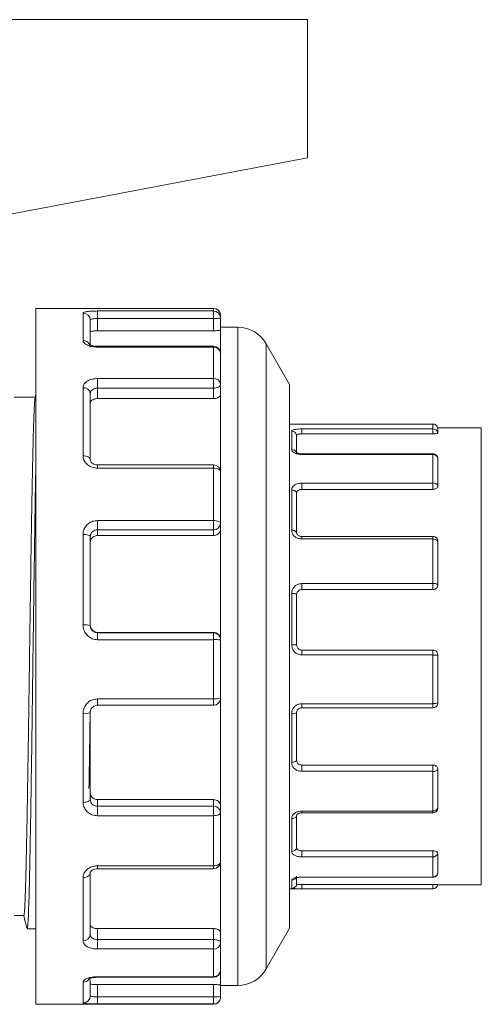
# Model space of a CAD drawing. Header units: millimetres. Extents: x 2339 to 23224, y 1509 to 18979.
# Tile 86 of 124: x 14696 to 14767, y 10656 to 10806. Entities that reach past the tile are written whole.
import ezdxf

# ---------------------------------------------------------------- set-up
doc = ezdxf.new("R2010")
doc.units = ezdxf.units.MM
doc.set_wipeout_variables(frame=1)
doc.layers.get('0').update_dxf_attribs({"lineweight": 0})

# ---------------------------------------------------------------- blocks, each defined once
blk = doc.blocks.new('*U242')
blk.add_wipeout([(-22.96, -48), (-47.46, -48), (-48.17, -47.71), (-48.46, -47), (-48.25, -45.3), (-50.84, -45.4), (-52.45, -45.1), (-53.11, -44.79), (-54.38, -43.68), (-54.75, -43.13), (-57.96, -37.5), (-57.96, -32.05), (-77.76, -32.05), (-78.44, -31.56), (-84.46, -31.5), (-84.46, 31.5), (-78.46, 31.5), (-78.34, 31.76), (-78.21, 31.9), (-77.78, 32.05), (-57.96, 32.05), (-57.96, 37.5), (-54.75, 43.13), (-50.84, 45.4), (-48.46, 45.4), (-48.46, 47), (-48.23, 47.28), (-47.91, 47.89), (-47.46, 48), (-22.96, 48), (-22.96, 36.15), (-22.86, 35.75), (-19.96, 35.75), (-19.96, 34.75), (-13.34, 34.75), (-13.45, 47.18), (-11.45, 47.18), (-11.45, 49.18), (-15.45, 49.18), (-15.45, 60.24), (-60.47, 68.75), (-60.47, 87.83), (60.47, 87.83), (60.47, 68.75), (15.45, 60.24), (15.45, 49.18), (11.45, 49.18), (11.45, 47.18), (13.45, 47.18), (13.45, 34.75), (19.96, 34.75), (19.96, 35.75), (22.86, 35.75), (22.96, 36.15), (22.96, 48), (47.46, 48), (48.17, 47.71), (48.46, 46.82), (48.46, 45.4), (50.84, 45.4), (52.13, 45.21), (53.11, 44.79), (53.8, 44.29), (54.46, 43.57), (57.96, 37.5), (57.96, 32.05), (77.78, 32.05), (78.21, 31.9), (78.46, 31.5), (84.46, 31.5), (84.46, -31.5), (78.46, -31.5), (78.37, -31.72), (78.21, -31.89), (78.01, -32.01), (77.76, -32.05), (57.96, -32.05), (57.96, -37.5), (54.75, -43.13), (53.73, -44.35), (53.11, -44.79), (51.7, -45.32), (50.84, -45.32), (48.46, -45.32), (48.46, -47), (48.17, -47.65), (47.46, -47.95), (22.96, -48), (22.93, -37.59), (21.76, -37.59), (21.27, -35.75), (19.96, -35.75), (19.96, -34.75), (-19.96, -34.75), (-19.96, -35.75), (-21.27, -35.75), (-21.76, -37.59), (-22.93, -37.59)])
for p, q in [((-60.47, 87.83), (60.47, 87.83)), ((60.47, 87.83), (60.47, 68.75)), ((60.47, 68.75), (15.45, 60.24)), ((22.96, 48), (47.46, 48)), ((22.96, 48), (22.96, 40.64)), ((47.46, 47.64), (31.46, 47.64)), ((31.46, 47.64), (31.46, 46.61)), ((47.46, 48), (47.46, 47.64)), ((47.46, 47.64), (47.46, 46.61)), ((29.46, 47.34), (29.46, 43.57)), ((30.46, 42.66), (30.46, 46.36)), ((31.46, 44.91), (31.46, 46.61)), ((31.46, 46.61), (47.46, 46.61)), ((47.46, 46.61), (47.46, 44.91)), ((48.46, 46.65), (48.46, 47)), ((48.46, 45.05), (48.46, 46.65)), ((31.46, 44.91), (47.46, 44.91)), ((48.46, 45.4), (50.84, 45.4)), ((48.46, 45.05), (48.46, 41.78)), ((50.84, 45.4), (50.84, -45.4)), ((31.46, 42.78), (47.46, 42.78)), ((31.46, 42.67), (31.46, 42.78)), ((31.46, 42.67), (47.46, 42.67)), ((47.46, 42.67), (47.46, 42.78)), ((47.46, 42.67), (47.46, 38.32)), ((54.75, 43.13), (57.96, 37.5)), ((54.75, -43.13), (54.75, 43.13)), ((48.46, 37.52), (48.46, 41.78)), ((22.96, 40.64), (22.96, -48)), ((47.46, 38.32), (31.46, 38.32)), ((31.46, 38.32), (31.46, 36.99)), ((47.46, 38.32), (47.46, 36.99)), ((29.46, 37.05), (29.46, 27.66)), ((31.46, 35.55), (31.46, 36.99)), ((31.46, 36.99), (47.46, 36.99)), ((47.46, 36.99), (47.46, 35.55)), ((48.46, 36.17), (48.46, 37.52)), ((57.96, 37.5), (57.96, 31.75)), ((19.96, 35.75), (22.86, 35.75)), ((22.84, 35.7), (22.96, 36.15)), ((30.46, 27.09), (30.46, 36.28)), ((31.46, 35.55), (47.46, 35.55)), ((48.46, 36.17), (48.46, 25.42)), ((57.96, 32.05), (77.78, 32.05)), ((57.96, 31.75), (57.96, -37.5)), ((77.76, 31.38), (59.66, 31.38)), ((59.66, 30.69), (59.66, 31.38)), ((77.76, 30.69), (77.76, 31.38)), ((77.78, 32.05), (77.78, 31.38)), ((78.46, 31.5), (84.46, 31.5)), ((78.46, 30.84), (78.46, 31.5)), ((84.46, 31.5), (84.46, -31.5)), ((58.28, 31.06), (58.28, 28.52)), ((58.96, 28.03), (58.96, 30.53)), ((77.76, 30.69), (59.66, 30.69)), ((59.66, 27.94), (77.76, 27.94)), ((59.66, 27.85), (59.66, 27.94)), ((59.66, 27.85), (77.76, 27.85)), ((77.76, 27.94), (77.76, 27.85)), ((77.78, 27.84), (77.78, 23.92)), ((78.46, 27.36), (78.44, 27.41)), ((78.46, 23.51), (78.46, 27.36)), ((31.46, 26.42), (47.46, 26.42)), ((31.46, 25.96), (31.46, 26.42)), ((31.46, 25.96), (47.46, 25.96)), ((47.46, 26.42), (47.46, 25.96)), ((47.46, 25.96), (47.46, 18.73)), ((48.46, 18.34), (48.46, 25.42)), ((77.76, 23.91), (59.66, 23.91)), ((59.66, 23.03), (59.66, 23.91)), ((77.76, 23.03), (77.76, 23.91)), ((58.28, 22.94), (58.28, 17.39)), ((58.96, 17.1), (58.96, 22.55)), ((77.76, 23.03), (59.66, 23.03)), ((47.46, 18.73), (31.46, 18.73)), ((31.46, 17.46), (31.46, 18.73)), ((47.46, 17.46), (47.46, 18.73)), ((48.46, 17.6), (48.46, 18.34)), ((29.46, 16.83), (29.46, 4.35)), ((30.46, 4.26), (30.46, 16.48)), ((31.46, 17.46), (47.46, 17.46)), ((31.46, 16.67), (31.46, 17.46)), ((31.46, 16.67), (47.46, 16.67)), ((47.46, 17.46), (47.46, 16.67)), ((48.46, 17.6), (48.46, 2.31)), ((59.66, 16.53), (77.76, 16.53)), ((59.66, 16.53), (59.66, 16.19)), ((77.76, 16.53), (77.76, 16.19)), ((59.66, 16.19), (77.76, 16.19)), ((77.78, 16.17), (77.78, 10.05)), ((78.46, 9.88), (78.46, 15.89)), ((77.76, 10.03), (59.66, 10.03)), ((59.66, 9.21), (59.66, 10.03)), ((77.76, 9.21), (77.76, 10.03)), ((58.28, 8.68), (58.28, 1.61)), ((58.96, 1.58), (58.96, 8.53)), ((77.76, 9.21), (59.66, 9.21)), ((31.46, 3.31), (47.46, 3.31)), ((31.46, 3.25), (31.46, 3.31)), ((31.46, 3.25), (31.46, 2.3)), ((47.46, 3.25), (31.46, 3.25)), ((47.46, 3.31), (47.46, 3.25)), ((47.46, 3.25), (47.46, 2.3)), ((31.46, 2.3), (47.46, 2.3)), ((47.46, 2.3), (47.46, -5.87)), ((48.46, 2.25), (48.46, 2.31)), ((48.46, -5.75), (48.46, 2.25)), ((59.66, 0.87), (77.76, 0.87)), ((59.66, 0.87), (59.66, 0.19)), ((59.66, 0.19), (77.76, 0.19)), ((77.76, 0.87), (77.76, 0.19)), ((77.78, 0.17), (77.78, -6.51)), ((78.46, -6.4), (78.46, 0.17)), ((47.46, -5.87), (31.46, -5.87)), ((31.46, -6.75), (31.46, -5.87)), ((47.46, -6.75), (31.46, -6.75)), ((47.46, -6.75), (47.46, -5.87)), ((47.46, -6.75), (47.46, -6.75)), ((48.46, -5.69), (48.46, -20.67)), ((77.76, -6.53), (59.66, -6.53)), ((59.66, -7.09), (59.66, -6.53)), ((77.76, -7.09), (77.76, -6.53)), ((29.46, -7.9), (29.46, -20.14)), ((30.46, -19.72), (30.46, -7.74)), ((58.28, -7.91), (58.28, -14.61)), ((58.96, -14.36), (58.96, -7.77)), ((77.76, -7.09), (59.66, -7.09)), ((59.66, -14.99), (77.76, -14.99)), ((59.66, -14.99), (59.66, -15.86)), ((59.66, -15.86), (77.76, -15.86)), ((77.76, -14.99), (77.76, -15.86)), ((77.78, -15.88), (77.78, -21.33)), ((78.46, -20.96), (78.46, -15.6)), ((31.46, -19.77), (47.46, -19.77)), ((31.46, -20.68), (31.46, -19.77)), ((47.46, -19.77), (47.46, -20.68)), ((31.46, -20.68), (31.46, -21.98)), ((47.46, -20.68), (31.46, -20.68)), ((47.46, -20.68), (47.46, -21.98)), ((48.46, -21.53), (48.46, -20.67)), ((48.46, -28.3), (48.46, -21.53)), ((77.76, -21.34), (59.66, -21.34)), ((59.66, -21.58), (59.66, -21.34)), ((77.76, -21.58), (59.66, -21.58)), ((77.76, -21.58), (77.76, -21.34)), ((31.46, -21.98), (47.46, -21.98)), ((47.46, -21.98), (47.46, -28.9)), ((58.28, -22.38), (58.28, -26.92)), ((58.96, -21.99), (58.99, -21.87)), ((58.96, -26.45), (58.96, -21.99)), ((59.66, -26.83), (77.76, -26.83)), ((59.66, -26.83), (59.66, -27.66)), ((77.76, -26.83), (77.76, -27.66)), ((48.46, -28.3), (48.46, -38.11)), ((59.66, -27.66), (77.76, -27.66)), ((77.78, -27.67), (77.78, -30.43)), ((78.46, -29.91), (78.46, -27.19)), ((30.46, -38.41), (30.46, -29.88)), ((47.46, -28.9), (31.46, -28.9)), ((31.46, -29.3), (31.46, -28.9)), ((47.46, -29.3), (31.46, -29.3)), ((47.46, -29.3), (47.46, -28.9)), ((29.46, -30.52), (29.46, -39.23)), ((58.28, -30.85), (58.28, -32.01)), ((58.96, -31.46), (58.96, -30.32)), ((77.76, -30.44), (59.66, -30.44)), ((59.66, -30.47), (59.66, -30.44)), ((77.76, -30.47), (59.66, -30.47)), ((77.76, -30.47), (77.76, -30.44)), ((77.78, -32.05), (57.96, -32.05)), ((59.66, -31.49), (77.76, -31.49)), ((59.66, -31.49), (59.66, -32.05)), ((59.66, -32.05), (77.76, -32.05)), ((77.76, -31.49), (77.76, -32.05)), ((77.78, -32.05), (77.78, -32.05)), ((78.46, -31.5), (78.44, -31.56)), ((84.46, -31.5), (78.46, -31.5)), ((21.28, -35.75), (19.96, -35.75)), ((31.46, -37.56), (47.46, -37.56)), ((31.46, -39.07), (31.46, -37.56)), ((47.46, -37.56), (47.46, -39.07)), ((57.96, -37.5), (54.75, -43.13)), ((31.46, -39.07), (31.46, -40.37)), ((47.46, -39.07), (31.46, -39.07)), ((47.46, -39.07), (47.46, -40.37)), ((48.46, -39.53), (48.46, -38.11)), ((31.46, -40.37), (47.46, -40.37)), ((47.46, -40.37), (47.46, -44.19)), ((48.46, -43.27), (48.46, -39.53)), ((48.46, -43.27), (48.46, -45.34)), ((30.46, -46.81), (30.46, -44.56)), ((47.46, -44.19), (31.46, -44.19)), ((31.46, -44.27), (31.46, -44.19)), ((47.46, -44.27), (31.46, -44.27)), ((47.46, -44.27), (47.46, -44.19)), ((29.46, -44.95), (29.46, -47.8)), ((31.46, -45.28), (47.46, -45.28)), ((31.46, -46.98), (31.46, -45.28)), ((47.46, -45.28), (47.46, -46.98)), ((48.46, -46.95), (48.46, -45.34)), ((50.84, -45.4), (48.46, -45.4)), ((31.46, -46.98), (31.46, -47.95)), ((47.46, -46.98), (31.46, -46.98)), ((47.46, -46.98), (47.46, -47.95)), ((48.46, -47), (48.46, -46.95)), ((47.46, -48), (22.96, -48)), ((31.46, -47.95), (47.46, -47.95)), ((47.46, -47.95), (47.46, -48))]:
    blk.add_line(p, q)
at = {"flags": 128}
for points in [[(47.46, 36.99), (47.65, 37), (47.84, 37.03), (48.02, 37.08), (48.17, 37.15), (48.29, 37.23), (48.38, 37.32), (48.44, 37.42), (48.46, 37.52)], [(29.46, 27.66), (29.65, 27.65), (29.84, 27.62), (30.02, 27.57), (30.17, 27.5), (30.29, 27.41), (30.38, 27.31), (30.44, 27.2), (30.46, 27.09)], [(48.46, 25.42), (48.44, 25.53), (48.38, 25.63), (48.29, 25.72), (48.17, 25.8), (48.02, 25.87), (47.84, 25.92), (47.65, 25.95), (47.46, 25.96)], [(48.46, 18.34), (48.44, 18.42), (48.38, 18.49), (48.29, 18.56), (48.17, 18.62), (48.02, 18.67), (47.84, 18.71), (47.65, 18.73), (47.46, 18.73)], [(30.46, 16.48), (30.44, 16.54), (30.38, 16.61), (30.29, 16.67), (30.17, 16.72), (30.02, 16.77), (29.84, 16.8), (29.65, 16.82), (29.46, 16.83)], [(30.46, -19.72), (30.44, -19.8), (30.38, -19.88), (30.29, -19.95), (30.17, -20.01), (30.02, -20.07), (29.84, -20.11), (29.65, -20.13), (29.46, -20.14)], [(48.46, -21.53), (48.44, -21.61), (48.38, -21.7), (48.29, -21.78), (48.17, -21.85), (48.02, -21.91), (47.84, -21.95), (47.65, -21.97), (47.46, -21.98)], [(48.46, -28.3), (48.44, -28.42), (48.38, -28.53), (48.29, -28.64), (48.17, -28.73), (48.02, -28.8), (47.84, -28.86), (47.65, -28.89), (47.46, -28.9)], [(30.46, -29.88), (30.44, -30.01), (30.38, -30.12), (30.29, -30.23), (30.17, -30.33), (30.02, -30.41), (29.84, -30.47), (29.65, -30.5), (29.46, -30.52)], [(77.95, -32.03), (77.89, -32.04), (77.78, -32.05)], [(78.2, -31.9), (78.12, -31.96), (78.09, -31.98)], [(22.93, -37.59), (22.35, -37.59), (21.76, -37.59)], [(48.46, -39.53), (48.44, -39.44), (48.38, -39.35), (48.29, -39.27), (48.17, -39.2), (48.02, -39.14), (47.84, -39.1), (47.65, -39.07), (47.46, -39.07)]]:
    blk.add_lwpolyline(points, dxfattribs=at)
for centre, radius, start, end in [((47.46, 47), 1, 0, 90), ((47.46, 46.64), 0.996, 0.2166, 90.2162), ((29.47, 46.35), 0.993, 0.3978, 90.3913), ((47.71, 53.32), 6.71, 267.8681, 276.4192), ((50.84, 40.9), 4.5, 29.6667, 90), ((29.48, 42.56), 1.01, 27.919, 91.2591), ((47.46, 41.78), 1, 0, 90), ((47.51, 41.72), 0.949, 3.5627, 93.1678), ((47.55, 37.41), 0.916, 7.1187, 95.6776), ((29.56, 36.15), 0.908, 8.2881, 96.3865), ((77.78, 31.35), 0.7, 12.3736, 90), ((77.78, 30.68), 0.697, 13.1234, 90.4271), ((58.28, 30.36), 0.695, 13.4938, 90.6323), ((58.3, 27.83), 0.698, 25.3188, 91.8549), ((77.81, 27.16), 0.685, 17.5304, 92.582), ((47.46, 25.42), 1, 0, 90), ((77.83, 23.24), 0.684, 23.3744, 94.6687), ((58.34, 22.26), 0.687, 25.0129, 95.1234), ((47.51, 18.41), 0.947, 266.6964, 356.2652), ((58.36, 16.67), 0.735, 35.896, 96.9348), ((77.87, 15.42), 0.756, 38.6999, 97.1182), ((77.89, 9.06), 0.999, 55.1679, 96.517), ((58.39, 7.57), 1.12, 59.4334, 95.9942), ((29.71, 1.52), 2.84, 74.6448, 95.0084), ((47.46, 2.25), 1, 0.019, 90.0212), ((47.71, -2.96), 5.27, 81.8052, 92.7152), ((58.4, -3.78), 5.38, 84.0479, 91.3358), ((77.9, -50.19), 50.36, 89.3657, 90.1436), ((47.46, -5.75), 1, 270, 0), ((47.71, -3.73), 2.15, 263.4226, 290.5236), ((77.9, -5.1), 1.42, 265.115, 293.4474), ((29.7, -6.26), 1.66, 261.5737, 297.1269), ((58.39, -6.72), 1.2, 264.3574, 298.1015), ((58.38, -13.83), 0.792, 262.7786, 317.5006), ((77.87, -15.12), 0.762, 262.8488, 320.5989), ((47.53, -21.61), 0.933, 5.1389, 94.3517), ((77.85, -20.64), 0.694, 264.2125, 332.1083), ((58.34, -21.69), 0.689, 264.6339, 334.008), ((58.31, -26.23), 0.683, 266.89, 341.1918), ((47.46, -28.3), 1, 270, 0), ((77.81, -26.98), 0.684, 267.3177, 342.237), ((58.28, -30.14), 0.713, 269.7987, 316.4311), ((77.79, -29.74), 0.693, 268.9756, 345.7681), ((58.28, -31.31), 0.7, 269.9727, 347.5825), ((77.78, -31.35), 0.7, 270.0001, 347.6257), ((29.54, -38.31), 0.923, 264.8366, 353.6753), ((47.53, -39.45), 0.931, 265.494, 354.6415), ((47.46, -43.27), 1, 270, 0), ((47.5, -43.23), 0.963, 267.7321, 357.5383), ((50.84, -40.9), 4.5, 270, 330.3333), ((29.47, -43.94), 1.01, 269.2513, 325.7022), ((29.46, -46.81), 0.998, 269.8834, 359.8811), ((47.71, -40.27), 6.71, 267.869, 276.4175), ((47.46, -46.95), 0.999, 269.9663, 359.9679), ((47.46, -47), 1, 270, 0)]:
    blk.add_arc(centre, radius, start, end)
for points, knots in [([(31.46, 47.64), (31.24, 47.64), (30.8, 47.63), (30.21, 47.59), (29.76, 47.52), (29.5, 47.44), (29.47, 47.37), (29.46, 47.34)], [0, 0, 0, 0, 0.2078393, 0.4156009, 0.6254835, 0.8402253, 1, 1, 1, 1]), ([(30.46, 46.36), (30.47, 46.39), (30.49, 46.46), (30.67, 46.53), (30.93, 46.58), (31.21, 46.61), (31.39, 46.61), (31.46, 46.61)], [0, 0, 0, 0, 0.2210829, 0.4423454, 0.6590695, 0.8712783, 1, 1, 1, 1]), ([(30.46, 44.75), (30.47, 44.77), (30.49, 44.81), (30.67, 44.86), (30.92, 44.89), (31.2, 44.91), (31.39, 44.91), (31.46, 44.91)], [0, 0, 0, 0, 0.2167679, 0.4335769, 0.6493151, 0.8635195, 1, 1, 1, 1]), ([(47.46, 44.91), (47.57, 44.91), (47.8, 44.92), (48.09, 44.94), (48.32, 44.98), (48.44, 45.02), (48.45, 45.04), (48.46, 45.05)], [0, 0, 0, 0, 0.213262, 0.426496, 0.640375, 0.855432, 1, 1, 1, 1]), ([(29.46, 43.57), (29.48, 43.47), (29.53, 43.27), (29.89, 43), (30.41, 42.79), (30.97, 42.68), (31.33, 42.67), (31.46, 42.67)], [0, 0, 0, 0, 0.221973, 0.444069, 0.662879, 0.876109, 1, 1, 1, 1]), ([(30.34, 43.03), (30.34, 43.02), (30.35, 43.01), (30.47, 42.94), (30.71, 42.86), (31.05, 42.79), (31.32, 42.79), (31.46, 42.78)], [0, 0, 0, 0, 0.147569, 0.324517, 0.519166, 0.75888, 1, 1, 1, 1]), ([(31.46, 38.32), (31.24, 38.31), (30.8, 38.28), (30.21, 38.08), (29.76, 37.77), (29.5, 37.41), (29.47, 37.16), (29.46, 37.05)], [0, 0, 0, 0, 0.20784, 0.415603, 0.625487, 0.840229, 1, 1, 1, 1]), ([(30.46, 36.28), (30.47, 36.36), (30.49, 36.53), (30.67, 36.75), (30.93, 36.9), (31.21, 36.98), (31.39, 36.99), (31.46, 36.99)], [0, 0, 0, 0, 0.221078, 0.442338, 0.659057, 0.871267, 1, 1, 1, 1]), ([(21.28, -35.74), (21.29, -35.74), (21.3, -35.75), (21.31, -35.69), (21.35, -35.51), (21.39, -34.99), (21.45, -33.8), (21.52, -32.09), (21.58, -29.96), (21.63, -27.54), (21.69, -24.6), (21.76, -21.13), (21.82, -17.13), (21.89, -12.62), (21.97, -7.64), (22.03, -3.22), (22.08, 0.45), (22.12, 3.28), (22.16, 6.05), (22.21, 9.25), (22.26, 12.8), (22.32, 16.66), (22.38, 20.3), (22.44, 23.65), (22.5, 26.67), (22.56, 29.31), (22.62, 31.54), (22.68, 33.33), (22.74, 34.64), (22.79, 35.45), (22.83, 35.59), (22.84, 35.65)], [0, 0, 0, 0, 0.007853, 0.020063, 0.032772, 0.069089, 0.108952, 0.15236, 0.187254, 0.224144, 0.263028, 0.303907, 0.34678, 0.391646, 0.438506, 0.487358, 0.51255, 0.538242, 0.564432, 0.588576, 0.626962, 0.665347, 0.703733, 0.742119, 0.780505, 0.818891, 0.857276, 0.895662, 0.934048, 0.972434, 1, 1, 1, 1]), ([(30.46, 34.92), (30.47, 34.99), (30.49, 35.13), (30.67, 35.33), (30.92, 35.47), (31.2, 35.54), (31.39, 35.55), (31.46, 35.55)], [0, 0, 0, 0, 0.216768, 0.433576, 0.649316, 0.86352, 1, 1, 1, 1]), ([(47.46, 35.55), (47.57, 35.56), (47.8, 35.57), (48.09, 35.68), (48.32, 35.83), (48.44, 36.01), (48.45, 36.12), (48.46, 36.17)], [0, 0, 0, 0, 0.2132622, 0.4264968, 0.6403729, 0.8554301, 1, 1, 1, 1]), ([(59.66, 31.38), (59.51, 31.37), (59.2, 31.37), (58.79, 31.32), (58.48, 31.24), (58.3, 31.15), (58.28, 31.09), (58.28, 31.06)], [0, 0, 0, 0, 0.207701, 0.415517, 0.626027, 0.840973, 1, 1, 1, 1]), ([(77.78, 31.38), (77.78, 31.38), (77.77, 31.38), (77.77, 31.38), (77.77, 31.38), (77.76, 31.38), (77.76, 31.38), (77.76, 31.38)], [0, 0, 0, 0, 0.262598, 0.525301, 0.733801, 0.899412, 1, 1, 1, 1]), ([(58.96, 30.53), (58.97, 30.54), (58.98, 30.58), (59.11, 30.63), (59.29, 30.67), (59.48, 30.69), (59.61, 30.69), (59.66, 30.69)], [0, 0, 0, 0, 0.217404, 0.434855, 0.650943, 0.86503, 1, 1, 1, 1]), ([(77.76, 30.69), (77.84, 30.69), (77.99, 30.7), (78.2, 30.72), (78.36, 30.76), (78.45, 30.8), (78.46, 30.83), (78.46, 30.84)], [0, 0, 0, 0, 0.212747, 0.425473, 0.639042, 0.854186, 1, 1, 1, 1]), ([(29.46, 27.66), (29.48, 27.47), (29.53, 27.08), (29.89, 26.56), (30.41, 26.18), (30.97, 25.99), (31.33, 25.97), (31.46, 25.96)], [0, 0, 0, 0, 0.221976, 0.444071, 0.662885, 0.876114, 1, 1, 1, 1]), ([(58.28, 28.52), (58.29, 28.45), (58.32, 28.3), (58.57, 28.09), (58.94, 27.94), (59.32, 27.86), (59.57, 27.85), (59.66, 27.85)], [0, 0, 0, 0, 0.222036, 0.443842, 0.662286, 0.875889, 1, 1, 1, 1]), ([(58.91, 28.11), (58.91, 28.12), (58.9, 28.12), (58.95, 28.08), (59.08, 28.03), (59.28, 27.97), (59.48, 27.94), (59.62, 27.95), (59.66, 27.95)], [0, 0, 0, 0, 0.072485, 0.239083, 0.439964, 0.648195, 0.893269, 1, 1, 1, 1]), ([(77.76, 27.94), (77.77, 27.94), (77.87, 27.95), (78.05, 27.89), (78.26, 27.76), (78.4, 27.59), (78.43, 27.46), (78.44, 27.41)], [0, 0, 0, 0, 0.036443, 0.319835, 0.575645, 0.830855, 1, 1, 1, 1]), ([(77.76, 27.85), (77.76, 27.85), (77.76, 27.85), (77.77, 27.85), (77.77, 27.85), (77.78, 27.84), (77.78, 27.84), (77.78, 27.84)], [0, 0, 0, 0, 0.157764, 0.314779, 0.537451, 0.762717, 1, 1, 1, 1]), ([(22.96, 27.12), (22.94, 26.11), (22.89, 23.77), (22.82, 19.39), (22.75, 14.23), (22.67, 8.72), (22.59, 3.01), (22.51, -2.78), (22.44, -8.49), (22.36, -14.01), (22.28, -19.2), (22.2, -23.94), (22.13, -28.11), (22.05, -31.63), (21.97, -34.41), (21.89, -36.35), (21.82, -37.45), (21.78, -37.49), (21.76, -37.51)], [0, 0, 0, 0, 0.0483, 0.112779, 0.177259, 0.241738, 0.306216, 0.370694, 0.435171, 0.499648, 0.564125, 0.628604, 0.693084, 0.757563, 0.822042, 0.886521, 0.950999, 1, 1, 1, 1]), ([(30.46, 27.09), (30.46, 27.09), (30.45, 27.02), (30.49, 26.89), (30.67, 26.67), (30.94, 26.51), (31.22, 26.42), (31.4, 26.43), (31.46, 26.43)], [0, 0, 0, 0, 0.010681, 0.304683, 0.521298, 0.708714, 0.906248, 1, 1, 1, 1]), ([(59.66, 23.91), (59.51, 23.9), (59.2, 23.88), (58.79, 23.72), (58.48, 23.49), (58.3, 23.21), (58.28, 23.02), (58.28, 22.94)], [0, 0, 0, 0, 0.207694, 0.415517, 0.626024, 0.84097, 1, 1, 1, 1]), ([(77.78, 23.92), (77.78, 23.92), (77.77, 23.92), (77.77, 23.91), (77.77, 23.91), (77.76, 23.91), (77.76, 23.91), (77.76, 23.91)], [0, 0, 0, 0, 0.2625599, 0.5253249, 0.7339129, 0.8993945, 1, 1, 1, 1]), ([(77.76, 23.03), (77.84, 23.04), (77.99, 23.05), (78.2, 23.13), (78.36, 23.25), (78.45, 23.39), (78.46, 23.47), (78.46, 23.51)], [0, 0, 0, 0, 0.212747, 0.425473, 0.639041, 0.854186, 1, 1, 1, 1]), ([(58.96, 22.55), (58.97, 22.6), (58.98, 22.71), (59.11, 22.86), (59.29, 22.97), (59.48, 23.03), (59.61, 23.03), (59.66, 23.03)], [0, 0, 0, 0, 0.217398, 0.434853, 0.650952, 0.865029, 1, 1, 1, 1]), ([(31.46, 18.73), (31.24, 18.71), (30.8, 18.67), (30.21, 18.36), (29.76, 17.9), (29.5, 17.36), (29.47, 16.99), (29.46, 16.83)], [0, 0, 0, 0, 0.2078403, 0.4156037, 0.6254872, 0.8402304, 1, 1, 1, 1]), ([(30.46, 16.48), (30.47, 16.59), (30.49, 16.82), (30.67, 17.12), (30.93, 17.34), (31.21, 17.45), (31.39, 17.46), (31.46, 17.46)], [0, 0, 0, 0, 0.2210736, 0.4423316, 0.6590422, 0.8712572, 1, 1, 1, 1]), ([(30.46, 15.72), (30.47, 15.83), (30.49, 16.05), (30.67, 16.33), (30.92, 16.54), (31.2, 16.65), (31.39, 16.66), (31.46, 16.67)], [0, 0, 0, 0, 0.216767, 0.433577, 0.649315, 0.86352, 1, 1, 1, 1]), ([(47.46, 16.67), (47.57, 16.68), (47.8, 16.7), (48.09, 16.86), (48.32, 17.09), (48.44, 17.35), (48.45, 17.53), (48.46, 17.6)], [0, 0, 0, 0, 0.213263, 0.426495, 0.640374, 0.855431, 1, 1, 1, 1]), ([(58.28, 17.39), (58.29, 17.26), (58.32, 16.98), (58.57, 16.62), (58.94, 16.34), (59.32, 16.21), (59.57, 16.19), (59.66, 16.19)], [0, 0, 0, 0, 0.222037, 0.443842, 0.662288, 0.87589, 1, 1, 1, 1]), ([(59.02, 16.88), (59, 16.91), (58.96, 16.97), (58.96, 17.05), (58.96, 17.1)], [0, 0, 0, 0, 0.39157, 1, 1, 1, 1]), ([(59.02, 16.88), (59.03, 16.85), (59.06, 16.78), (59.2, 16.66), (59.4, 16.57), (59.57, 16.53), (59.65, 16.54), (59.66, 16.54)], [0, 0, 0, 0, 0.200177, 0.473554, 0.721078, 0.979852, 1, 1, 1, 1]), ([(77.76, 16.53), (77.78, 16.53), (77.88, 16.54), (78.07, 16.48), (78.26, 16.34), (78.38, 16.21), (78.41, 16.12), (78.41, 16.12)], [0, 0, 0, 0, 0.072185, 0.386785, 0.672203, 0.982509, 1, 1, 1, 1]), ([(77.76, 16.19), (77.76, 16.19), (77.76, 16.19), (77.77, 16.19), (77.77, 16.18), (77.78, 16.18), (77.78, 16.17), (77.78, 16.17)], [0, 0, 0, 0, 0.1577756, 0.3147568, 0.5373831, 0.7626378, 1, 1, 1, 1]), ([(78.46, 15.89), (78.46, 15.96), (78.45, 16.04), (78.41, 16.11), (78.41, 16.12)], [0, 0, 0, 0, 0.888364, 1, 1, 1, 1]), ([(59.66, 10.03), (59.51, 10.02), (59.2, 9.99), (58.79, 9.77), (58.48, 9.44), (58.3, 9.05), (58.28, 8.79), (58.28, 8.68)], [0, 0, 0, 0, 0.207701, 0.415517, 0.626026, 0.840974, 1, 1, 1, 1]), ([(77.78, 10.05), (77.78, 10.05), (77.77, 10.04), (77.77, 10.04), (77.77, 10.03), (77.76, 10.03), (77.76, 10.03), (77.76, 10.03)], [0, 0, 0, 0, 0.262552, 0.525291, 0.733861, 0.899405, 1, 1, 1, 1]), ([(77.76, 9.21), (77.84, 9.21), (77.99, 9.23), (78.2, 9.34), (78.36, 9.51), (78.45, 9.7), (78.46, 9.83), (78.46, 9.88)], [0, 0, 0, 0, 0.212747, 0.425473, 0.639045, 0.854183, 1, 1, 1, 1]), ([(58.96, 8.53), (58.97, 8.61), (58.98, 8.76), (59.11, 8.96), (59.29, 9.12), (59.48, 9.2), (59.61, 9.2), (59.66, 9.21)], [0, 0, 0, 0, 0.2174, 0.434853, 0.650942, 0.865029, 1, 1, 1, 1]), ([(29.46, 4.35), (29.48, 4.11), (29.53, 3.64), (29.89, 3.02), (30.41, 2.55), (30.97, 2.33), (31.33, 2.3), (31.46, 2.3)], [0, 0, 0, 0, 0.221975, 0.444071, 0.662885, 0.876114, 1, 1, 1, 1]), ([(31.46, 3.31), (31.35, 3.32), (31.12, 3.34), (30.83, 3.52), (30.6, 3.77), (30.48, 4.05), (30.46, 4.24), (30.46, 4.32)], [0, 0, 0, 0, 0.21285, 0.425682, 0.639018, 0.853613, 1, 1, 1, 1]), ([(31.46, 3.25), (31.35, 3.26), (31.13, 3.28), (30.83, 3.45), (30.6, 3.7), (30.48, 3.98), (30.47, 4.17), (30.46, 4.26)], [0, 0, 0, 0, 0.209521, 0.419013, 0.629384, 0.842614, 1, 1, 1, 1]), ([(48.46, 2.31), (48.45, 2.42), (48.43, 2.65), (48.25, 2.95), (48, 3.18), (47.72, 3.3), (47.53, 3.31), (47.46, 3.31)], [0, 0, 0, 0, 0.215882, 0.431773, 0.647453, 0.862195, 1, 1, 1, 1]), ([(58.28, 1.61), (58.29, 1.44), (58.32, 1.12), (58.57, 0.69), (58.94, 0.37), (59.32, 0.21), (59.57, 0.2), (59.66, 0.19)], [0, 0, 0, 0, 0.222037, 0.443842, 0.662288, 0.87589, 1, 1, 1, 1]), ([(59.66, 0.87), (59.58, 0.88), (59.42, 0.9), (59.22, 1.02), (59.06, 1.19), (58.97, 1.39), (58.96, 1.52), (58.96, 1.58)], [0, 0, 0, 0, 0.21228, 0.424531, 0.637469, 0.852076, 1, 1, 1, 1]), ([(78.46, 0.17), (78.45, 0.25), (78.44, 0.41), (78.31, 0.62), (78.13, 0.78), (77.94, 0.86), (77.81, 0.87), (77.76, 0.87)], [0, 0, 0, 0, 0.216362, 0.432726, 0.648756, 0.863479, 1, 1, 1, 1]), ([(77.76, 0.19), (77.76, 0.19), (77.76, 0.19), (77.77, 0.19), (77.77, 0.18), (77.78, 0.18), (77.78, 0.17), (77.78, 0.17)], [0, 0, 0, 0, 0.157716, 0.31469, 0.537239, 0.762336, 1, 1, 1, 1]), ([(31.46, -5.87), (31.24, -5.89), (30.8, -5.94), (30.21, -6.27), (29.76, -6.77), (29.5, -7.35), (29.47, -7.74), (29.46, -7.9)], [0, 0, 0, 0, 0.207841, 0.415604, 0.625488, 0.840231, 1, 1, 1, 1]), ([(30.46, -7.74), (30.47, -7.63), (30.49, -7.4), (30.67, -7.1), (30.93, -6.88), (31.21, -6.76), (31.39, -6.75), (31.46, -6.75)], [0, 0, 0, 0, 0.221074, 0.442326, 0.659043, 0.871257, 1, 1, 1, 1]), ([(59.66, -6.53), (59.51, -6.55), (59.2, -6.57), (58.79, -6.8), (58.48, -7.14), (58.3, -7.53), (58.28, -7.8), (58.28, -7.91)], [0, 0, 0, 0, 0.2077, 0.415517, 0.626032, 0.840977, 1, 1, 1, 1]), ([(77.76, -7.09), (77.84, -7.08), (77.99, -7.07), (78.2, -6.95), (78.36, -6.78), (78.45, -6.58), (78.46, -6.45), (78.46, -6.4)], [0, 0, 0, 0, 0.212747, 0.425475, 0.639045, 0.854191, 1, 1, 1, 1]), ([(77.78, -6.51), (77.78, -6.51), (77.77, -6.52), (77.77, -6.52), (77.77, -6.53), (77.76, -6.53), (77.76, -6.53), (77.76, -6.53)], [0, 0, 0, 0, 0.262643, 0.525291, 0.73383, 0.899374, 1, 1, 1, 1]), ([(30.44, -7.57), (30.43, -8.46), (30.39, -11.45), (30.33, -15.08), (30.29, -17.54), (30.28, -18.21)], [0, 0, 0, 0, 0.236714, 0.791783, 1, 1, 1, 1]), ([(58.96, -7.77), (58.97, -7.7), (58.98, -7.54), (59.11, -7.33), (59.29, -7.18), (59.48, -7.1), (59.61, -7.09), (59.66, -7.09)], [0, 0, 0, 0, 0.2173993, 0.434853, 0.65094, 0.8650289, 1, 1, 1, 1]), ([(58.28, -14.61), (58.29, -14.76), (58.32, -15.05), (58.57, -15.42), (58.94, -15.7), (59.32, -15.84), (59.57, -15.85), (59.66, -15.86)], [0, 0, 0, 0, 0.222041, 0.443846, 0.662296, 0.875897, 1, 1, 1, 1]), ([(59.66, -14.99), (59.58, -14.98), (59.42, -14.97), (59.22, -14.86), (59.06, -14.7), (58.97, -14.53), (58.96, -14.41), (58.96, -14.36)], [0, 0, 0, 0, 0.212279, 0.424527, 0.637464, 0.852078, 1, 1, 1, 1]), ([(78.46, -15.6), (78.45, -15.53), (78.44, -15.4), (78.31, -15.21), (78.13, -15.07), (77.94, -15), (77.81, -14.99), (77.76, -14.99)], [0, 0, 0, 0, 0.216361, 0.432727, 0.648759, 0.863479, 1, 1, 1, 1]), ([(77.76, -15.86), (77.76, -15.86), (77.76, -15.86), (77.77, -15.86), (77.77, -15.86), (77.78, -15.87), (77.78, -15.87), (77.78, -15.88)], [0, 0, 0, 0, 0.157696, 0.314563, 0.537185, 0.7623, 1, 1, 1, 1]), ([(31.46, -19.77), (31.35, -19.76), (31.12, -19.74), (30.83, -19.59), (30.6, -19.36), (30.48, -19.1), (30.46, -18.93), (30.46, -18.86)], [0, 0, 0, 0, 0.2128498, 0.4256804, 0.6390176, 0.8536144, 1, 1, 1, 1]), ([(29.46, -20.14), (29.48, -20.35), (29.53, -20.78), (29.89, -21.34), (30.41, -21.75), (30.97, -21.96), (31.33, -21.98), (31.46, -21.98)], [0, 0, 0, 0, 0.2219756, 0.4440711, 0.6628849, 0.8761146, 1, 1, 1, 1]), ([(31.46, -20.68), (31.35, -20.67), (31.13, -20.65), (30.83, -20.49), (30.6, -20.26), (30.48, -19.98), (30.47, -19.8), (30.46, -19.72)], [0, 0, 0, 0, 0.209521, 0.419013, 0.629385, 0.842613, 1, 1, 1, 1]), ([(48.46, -20.67), (48.45, -20.57), (48.43, -20.37), (48.25, -20.1), (48, -19.89), (47.72, -19.79), (47.53, -19.78), (47.46, -19.77)], [0, 0, 0, 0, 0.215886, 0.431772, 0.647455, 0.862194, 1, 1, 1, 1]), ([(59.66, -21.34), (59.51, -21.35), (59.2, -21.38), (58.79, -21.55), (58.48, -21.81), (58.3, -22.1), (58.28, -22.29), (58.28, -22.38)], [0, 0, 0, 0, 0.207701, 0.415525, 0.626036, 0.84098, 1, 1, 1, 1]), ([(59.66, -21.58), (59.65, -21.58), (59.55, -21.57), (59.38, -21.61), (59.17, -21.68), (59.04, -21.78), (58.99, -21.86), (58.98, -21.87), (58.98, -21.87)], [0, 0, 0, 0, 0.028748, 0.242214, 0.455048, 0.666653, 0.891561, 1, 1, 1, 1]), ([(78.43, -21.09), (78.41, -21.15), (78.36, -21.29), (78.18, -21.45), (77.97, -21.57), (77.82, -21.57), (77.76, -21.57)], [0, 0, 0, 0, 0.213858, 0.490071, 0.798497, 1, 1, 1, 1]), ([(77.78, -21.33), (77.78, -21.33), (77.77, -21.33), (77.77, -21.34), (77.77, -21.34), (77.76, -21.34), (77.76, -21.34), (77.76, -21.34)], [0, 0, 0, 0, 0.262413, 0.525164, 0.733704, 0.899367, 1, 1, 1, 1]), ([(78.44, -21.09), (78.44, -21.09), (78.46, -21.05), (78.46, -21), (78.46, -20.96)], [0, 0, 0, 0, 0.089495, 1, 1, 1, 1]), ([(58.28, -26.92), (58.29, -27), (58.32, -27.18), (58.57, -27.4), (58.94, -27.57), (59.32, -27.65), (59.57, -27.66), (59.66, -27.66)], [0, 0, 0, 0, 0.222041, 0.443849, 0.662298, 0.875898, 1, 1, 1, 1]), ([(59.66, -26.83), (59.58, -26.83), (59.42, -26.82), (59.22, -26.76), (59.06, -26.66), (58.97, -26.56), (58.96, -26.48), (58.96, -26.45)], [0, 0, 0, 0, 0.212277, 0.424524, 0.637456, 0.852067, 1, 1, 1, 1]), ([(78.46, -27.19), (78.45, -27.15), (78.44, -27.07), (78.31, -26.96), (78.13, -26.88), (77.94, -26.84), (77.81, -26.83), (77.76, -26.83)], [0, 0, 0, 0, 0.216359, 0.432732, 0.64877, 0.863479, 1, 1, 1, 1]), ([(77.76, -27.66), (77.76, -27.66), (77.76, -27.66), (77.77, -27.66), (77.77, -27.66), (77.78, -27.67), (77.78, -27.67), (77.78, -27.67)], [0, 0, 0, 0, 0.157633, 0.314495, 0.536988, 0.762086, 1, 1, 1, 1]), ([(31.46, -28.9), (31.24, -28.92), (30.8, -28.96), (30.21, -29.23), (29.76, -29.62), (29.5, -30.08), (29.47, -30.39), (29.46, -30.52)], [0, 0, 0, 0, 0.207841, 0.415605, 0.625489, 0.840231, 1, 1, 1, 1]), ([(31.46, -29.3), (31.45, -29.3), (31.33, -29.29), (31.09, -29.34), (30.79, -29.45), (30.58, -29.62), (30.47, -29.78), (30.45, -29.85), (30.46, -29.88), (30.46, -29.88)], [0, 0, 0, 0, 0.007469, 0.1884094, 0.3699832, 0.5559541, 0.754918, 0.998183, 1, 1, 1, 1]), ([(59.66, -30.44), (59.51, -30.44), (59.2, -30.45), (58.79, -30.52), (58.48, -30.63), (58.3, -30.74), (58.28, -30.82), (58.28, -30.85)], [0, 0, 0, 0, 0.207702, 0.415526, 0.626037, 0.840982, 1, 1, 1, 1]), ([(59.66, -30.47), (59.64, -30.47), (59.51, -30.47), (59.26, -30.49), (58.99, -30.54), (58.83, -30.58), (58.77, -30.61), (58.78, -30.61), (58.78, -30.61)], [0, 0, 0, 0, 0.036173, 0.325777, 0.578455, 0.788971, 0.947268, 1, 1, 1, 1]), ([(78.45, -29.92), (78.43, -29.98), (78.4, -30.11), (78.29, -30.26), (78.15, -30.37), (77.99, -30.44), (77.86, -30.48), (77.78, -30.47), (77.76, -30.47)], [0, 0, 0, 0, 0.194239, 0.3978066, 0.5809135, 0.7503458, 0.9401242, 1, 1, 1, 1]), ([(77.78, -30.43), (77.78, -30.43), (77.77, -30.43), (77.77, -30.44), (77.77, -30.44), (77.76, -30.44), (77.76, -30.44), (77.76, -30.44)], [0, 0, 0, 0, 0.2625183, 0.5250489, 0.7336809, 0.8993627, 1, 1, 1, 1]), ([(58.28, -32.01), (58.29, -32.02), (58.32, -32.03), (58.56, -32.04), (58.81, -32.05), (58.93, -32.05)], [0, 0, 0, 0, 0.343414, 0.686471, 1, 1, 1, 1]), ([(58.93, -32.05), (58.94, -32.05), (59.06, -32.05), (59.33, -32.05), (59.57, -32.05), (59.66, -32.05)], [0, 0, 0, 0, 0.044491, 0.64886, 1, 1, 1, 1]), ([(59.66, -31.49), (59.58, -31.49), (59.42, -31.49), (59.22, -31.48), (59.06, -31.48), (58.97, -31.47), (58.96, -31.46), (58.96, -31.46)], [0, 0, 0, 0, 0.212276, 0.424522, 0.637454, 0.852064, 1, 1, 1, 1]), ([(78.46, -31.5), (78.45, -31.5), (78.44, -31.5), (78.31, -31.49), (78.13, -31.49), (77.94, -31.49), (77.81, -31.49), (77.76, -31.49)], [0, 0, 0, 0, 0.216363, 0.432734, 0.648773, 0.863494, 1, 1, 1, 1]), ([(77.76, -32.05), (77.76, -32.05), (77.76, -32.05), (77.77, -32.05), (77.77, -32.05), (77.78, -32.05), (77.78, -32.05), (77.78, -32.05)], [0, 0, 0, 0, 0.157649, 0.314035, 0.536828, 0.761983, 1, 1, 1, 1]), ([(21.73, -37.54), (21.65, -37.23), (21.5, -36.63), (21.34, -36.04), (21.27, -35.75)], [0, 0, 0, 0, 0.515131, 1, 1, 1, 1]), ([(31.46, -37.56), (31.35, -37.55), (31.12, -37.54), (30.83, -37.44), (30.6, -37.3), (30.48, -37.14), (30.46, -37.03), (30.46, -36.98)], [0, 0, 0, 0, 0.21285, 0.425682, 0.639019, 0.853615, 1, 1, 1, 1]), ([(48.46, -38.11), (48.45, -38.05), (48.43, -37.93), (48.25, -37.76), (48, -37.63), (47.72, -37.57), (47.53, -37.56), (47.46, -37.56)], [0, 0, 0, 0, 0.215885, 0.431772, 0.647454, 0.862195, 1, 1, 1, 1]), ([(29.46, -39.23), (29.48, -39.36), (29.53, -39.63), (29.89, -39.98), (30.41, -40.23), (30.97, -40.36), (31.33, -40.37), (31.46, -40.37)], [0, 0, 0, 0, 0.221975, 0.44407, 0.662884, 0.876114, 1, 1, 1, 1]), ([(31.46, -39.07), (31.35, -39.06), (31.13, -39.05), (30.83, -38.94), (30.6, -38.78), (30.48, -38.6), (30.47, -38.46), (30.46, -38.41)], [0, 0, 0, 0, 0.209522, 0.419021, 0.629388, 0.842622, 1, 1, 1, 1]), ([(31.46, -44.19), (31.24, -44.2), (30.8, -44.22), (30.21, -44.35), (29.76, -44.54), (29.5, -44.75), (29.47, -44.89), (29.46, -44.95)], [0, 0, 0, 0, 0.207841, 0.415604, 0.625488, 0.840231, 1, 1, 1, 1]), ([(31.46, -44.27), (31.45, -44.27), (31.28, -44.27), (30.96, -44.3), (30.59, -44.37), (30.36, -44.44), (30.27, -44.5), (30.27, -44.49), (30.28, -44.49)], [0, 0, 0, 0, 0.01182, 0.293422, 0.542908, 0.756499, 0.926326, 1, 1, 1, 1]), ([(31.46, -45.28), (31.35, -45.28), (31.12, -45.28), (30.83, -45.26), (30.6, -45.24), (30.48, -45.22), (30.46, -45.2), (30.46, -45.19)], [0, 0, 0, 0, 0.21285, 0.425681, 0.639019, 0.853616, 1, 1, 1, 1]), ([(48.46, -45.34), (48.45, -45.34), (48.43, -45.32), (48.25, -45.3), (48, -45.29), (47.72, -45.28), (47.53, -45.28), (47.46, -45.28)], [0, 0, 0, 0, 0.215885, 0.431772, 0.647454, 0.862195, 1, 1, 1, 1]), ([(31.46, -46.98), (31.35, -46.98), (31.13, -46.98), (30.83, -46.96), (30.6, -46.92), (30.48, -46.87), (30.47, -46.82), (30.46, -46.81)], [0, 0, 0, 0, 0.209533, 0.419025, 0.629401, 0.842632, 1, 1, 1, 1]), ([(29.46, -47.8), (29.48, -47.82), (29.53, -47.86), (29.89, -47.91), (30.41, -47.93), (30.97, -47.94), (31.33, -47.94), (31.46, -47.95)], [0, 0, 0, 0, 0.221973, 0.444068, 0.662879, 0.876109, 1, 1, 1, 1])]:
    blk.add_open_spline(points, degree=3, knots=knots)

msp = doc.modelspace()

# ---------------------------------------------------------------- block references
at = {"xscale": 1.111346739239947, "yscale": 1.111346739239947, "zscale": 1.111346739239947}
msp.add_blockref('*U242', (14672.65, 10708.87), dxfattribs=at)

doc.saveas('drawing.dxf')
